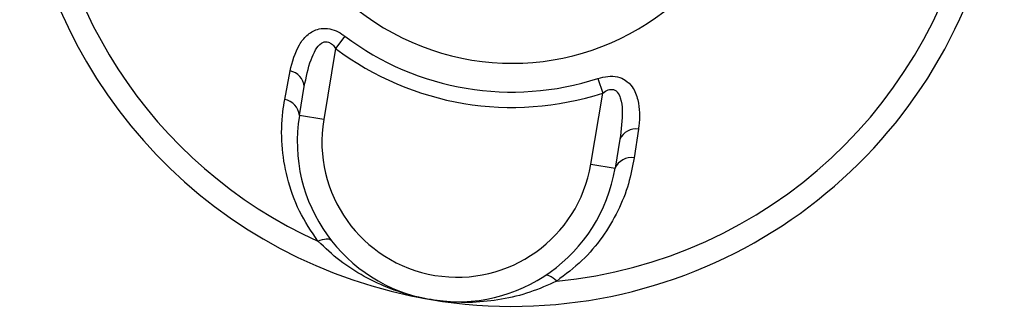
# Model space of a CAD drawing. Header units: millimetres. Extents: x 0 to 420, y 0 to 297.
# Tile 9 of 39: x 195.71 to 199.71, y 135.75 to 136.91. Entities that reach past the tile are written whole.
import ezdxf

# ---------------------------------------------------------------- set-up
doc = ezdxf.new("R2010")
doc.units = ezdxf.units.MM

msp = doc.modelspace()

# ---------------------------------------------------------------- linework, layer by layer
at = {"color": 7, "linetype": 'Continuous', "lineweight": 25}
for p, q in [((197.0292, 136.8468), (196.99163, 136.79689)), ((196.99163, 136.79689), (196.94333, 136.50767)), ((196.78498, 136.58947), (196.80654, 136.70542)), ((196.8447, 136.52414), (196.86433, 136.64169)), ((198.05729, 136.67512), (198.07661, 136.61571)), ((198.02831, 136.32648), (198.07661, 136.61571)), ((196.94333, 136.50767), (196.8447, 136.52414)), ((198.22193, 136.46906), (198.20465, 136.3524)), ((198.14657, 136.42756), (198.12694, 136.31001)), ((198.02831, 136.32648), (198.12694, 136.31001))]:
    msp.add_line(p, q, dxfattribs=at)
at = {"color": 7, "linetype": 'Continuous', "lineweight": 25, "flags": 128}
for points in [[(196.91998, 136.01306), (196.92931, 136.01704), (196.9381, 136.02011), (196.94622, 136.02221), (196.95356, 136.02331), (196.96001, 136.0234), (196.96545, 136.02247), (196.96982, 136.02054), (196.97304, 136.01763)], [(197.88968, 135.85112), (197.88216, 135.85792), (197.87484, 135.86368), (197.86784, 135.86831), (197.86125, 135.87174), (197.85519, 135.87391), (197.84974, 135.8748), (197.84498, 135.87439), (197.84099, 135.87269)]]:
    msp.add_lwpolyline(points, dxfattribs=at)
at = {"color": 7, "linetype": 'Continuous', "lineweight": 25}
for centre, radius, start, end in [((197.70818, 137.74864), 2, 113.57818, 260.5195), ((197.70818, 137.74864), 2, 260.5195, 66.42182), ((197.70818, 137.74864), 1.90617, 114.81495, 245.57521), ((197.70818, 137.74864), 1.90617, 275.46379, 65.18505), ((197.70818, 137.74864), 1.01196, 170.5195, 37.7633), ((197.70818, 137.74864), 1.12886, 233.02461, 288.0144), ((197.70818, 137.74864), 1.19133, 233.02461, 288.0144), ((196.7937, 136.63571), 0.07088, 4.83483, 79.55973), ((196.77257, 136.51817), 0.07238, 4.73142, 80.12176), ((197.48582, 136.41708), 0.65, 170.5195, 350.5195), ((197.48582, 136.41708), 0.55, 170.5195, 350.5195), ((198.21143, 136.39896), 0.07088, 81.47928, 156.20418), ((198.19322, 136.28093), 0.07238, 80.91724, 156.30759)]:
    msp.add_arc(centre, radius, start, end, dxfattribs=at)
for points, knots in [([(196.80654, 136.70542), (196.8163, 136.74292), (196.83031, 136.79676), (196.87316, 136.85172), (196.90988, 136.87539), (196.94973, 136.88077), (196.985, 136.8732), (197.01153, 136.85956), (197.02535, 136.84958), (197.0292, 136.8468)], [0, 0, 0, 0, 0.3600266, 0.5168139, 0.67471, 0.7730801, 0.8697797, 0.9636255, 1, 1, 1, 1]), ([(196.86433, 136.64169), (196.87176, 136.67914), (196.88212, 136.73139), (196.90823, 136.7899), (196.92686, 136.81512), (196.94341, 136.82345), (196.95312, 136.82498), (196.96191, 136.82347), (196.97401, 136.8174), (196.98373, 136.80792), (196.98981, 136.79944), (196.99163, 136.79689)], [0, 0, 0, 0, 0.4278198, 0.5968093, 0.7427957, 0.7887383, 0.8180494, 0.8591401, 0.888918, 0.9666279, 1, 1, 1, 1]), ([(198.05729, 136.67512), (198.07065, 136.67867), (198.09765, 136.68586), (198.13751, 136.68319), (198.17228, 136.66796), (198.20276, 136.63648), (198.22734, 136.57365), (198.22799, 136.51306), (198.22247, 136.47297), (198.22193, 136.46906)], [0, 0, 0, 0, 0.1049857, 0.2120102, 0.3119074, 0.4345751, 0.6232877, 0.9633223, 1, 1, 1, 1]), ([(198.07661, 136.61571), (198.08385, 136.62055), (198.09456, 136.62772), (198.11015, 136.63118), (198.12155, 136.63021), (198.13003, 136.62573), (198.14087, 136.61505), (198.15232, 136.58883), (198.15945, 136.52393), (198.15184, 136.46698), (198.14657, 136.42756)], [0, 0, 0, 0, 0.09136525, 0.13518159, 0.17135967, 0.21962148, 0.24640588, 0.35507913, 0.55366458, 1, 1, 1, 1]), ([(196.91998, 136.01306), (196.8931, 136.0533), (196.83827, 136.13538), (196.79166, 136.26969), (196.76999, 136.40629), (196.77244, 136.5128), (196.78227, 136.57286), (196.78498, 136.58947)], [0, 0, 0, 0, 0.22376691, 0.45639837, 0.6809943, 0.91177223, 1, 1, 1, 1]), ([(198.20465, 136.3524), (198.19789, 136.31715), (198.18388, 136.24405), (198.14049, 136.13469), (198.07759, 136.02908), (197.99543, 135.93084), (197.92528, 135.87795), (197.88968, 135.85112)], [0, 0, 0, 0, 0.18733275, 0.38847399, 0.59401699, 0.79401178, 1, 1, 1, 1]), ([(197.37876, 135.77595), (197.37832, 135.77603), (197.36195, 135.77877), (197.30683, 135.78969), (197.2152, 135.81738), (197.1076, 135.86753), (197.00734, 135.93147), (196.9491, 135.98586), (196.91998, 136.01306)], [0, 0, 0, 0, 0.00257, 0.0961537, 0.3252509, 0.5543103, 0.7772132, 1, 1, 1, 1]), ([(197.88968, 135.85112), (197.8537, 135.83501), (197.78096, 135.80243), (197.66569, 135.7746), (197.54726, 135.76195), (197.45159, 135.76554), (197.39557, 135.77315), (197.3792, 135.77588), (197.37876, 135.77595)], [0, 0, 0, 0, 0.2205186, 0.4456904, 0.6727483, 0.9038473, 0.99743, 1, 1, 1, 1])]:
    msp.add_open_spline(points, degree=3, knots=knots, dxfattribs=at)

doc.saveas('drawing.dxf')
